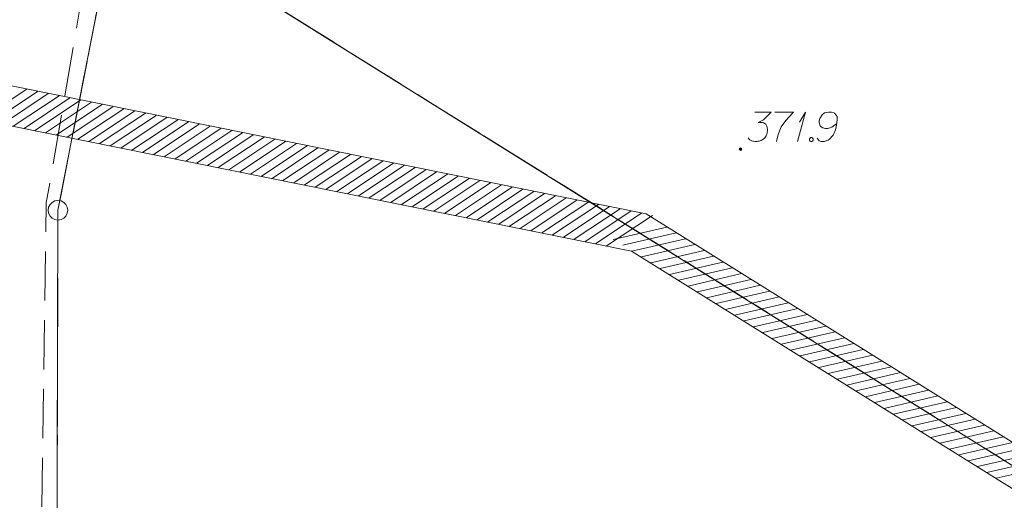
# Model space of a CAD drawing. Header units: metres. Extents: x 5554594 to 5556205, y 5636132 to 5636668.
# Tile 8 of 168: x 5555184 to 5555209, y 5636231 to 5636243. Entities that reach past the tile are written whole.
import ezdxf

# ---------------------------------------------------------------- set-up
doc = ezdxf.new("R2010")
doc.units = ezdxf.units.M
doc.header["$MEASUREMENT"] = 0
doc.header["$XCLIPFRAME"] = 0
for name, pattern in [('05-linia 2.5 1', [1.75, 1.25, -0.5]), ('PRZER1-1', [2, 1, -1]), ('PRZER3-1', [4, 3, -1])]:
    doc.linetypes.add(name, pattern=pattern)
for name, color, linetype, lineweight in [('#RASTER', 7, 'Continuous', 18), ('#skartowane', 7, 'Continuous', 18), ('#zakres', 7, 'Continuous', 18), ('#ZUDP', 7, 'Continuous', 18)]:
    doc.layers.add(name, color=color, linetype=linetype, lineweight=lineweight)
for name, color, linetype, lineweight, true_color in [('GEPPGD', 96, 'Continuous', 18, 0x008000), ('GESDZI', 18, 'Continuous', 18, 0x0a0909), ('GESKKL', 96, 'PRZER3-1', 18, 0x008000), ('GESUZY', 96, 'PRZER1-1', 18, 0x008000)]:
    doc.layers.add(name, color=color, linetype=linetype, lineweight=lineweight, true_color=true_color)
picture_1 = doc.add_image_def('image1.tif', size_in_pixel=(18897, 11811))

# ---------------------------------------------------------------- blocks, each defined once
blk = doc.blocks.new('EPPGS')
at = {"color": 0, "flags": 128}
blk.add_lwpolyline([(0.5, 0), (0.475528, -0.154508), (0.404508, -0.293893), (0.293893, -0.404508), (0.154508, -0.475528), (0, -0.5), (-0.154508, -0.475528), (-0.293893, -0.404508), (-0.404508, -0.293893), (-0.475528, -0.154508), (-0.5, 0), (-0.475528, 0.154508), (-0.404508, 0.293893), (-0.293893, 0.404508), (-0.154508, 0.475528), (0, 0.5), (0.154508, 0.475528), (0.293893, 0.404508), (0.404508, 0.293893), (0.475528, 0.154508), (0.5, 0)], close=True, dxfattribs=at)
blk = doc.blocks.new('*U357')
at = {"layer": '#skartowane', "color": 7, "linetype": 'ByBlock', "lineweight": 18}
for q in [(5555203.66, 5636239.834), (5555203.713, 5636240.33)]:
    blk.add_line((5555203.86, 5636240.584), q, dxfattribs=at)

msp = doc.modelspace()

# ---------------------------------------------------------------- hatches: boundary and pattern name
at = {"layer": '#skartowane', "linetype": 'Continuous', "lineweight": 18}
h = msp.add_hatch(color=7, dxfattribs=at)
edge = h.paths.add_edge_path()
edge.add_arc((5555202.21, 5636239.64), 0.045, 0, 360)

# ---------------------------------------------------------------- linework, layer by layer
at = {"layer": '#skartowane', "color": 7, "linetype": 'Continuous', "lineweight": 18, "flags": 128}
for points in [[(5555202.573, 5636240.584), (5555202.987, 5636240.584), (5555202.792, 5636240.383), (5555202.662, 5636240.318), (5555202.768, 5636240.318), (5555202.792, 5636240.313), (5555202.803, 5636240.307), (5555202.815, 5636240.301), (5555202.827, 5636240.295), (5555202.851, 5636240.277), (5555202.863, 5636240.259), (5555202.874, 5636240.242), (5555202.88, 5636240.224), (5555202.892, 5636240.183), (5555202.898, 5636240.147), (5555202.898, 5636240.129), (5555202.898, 5636240.106), (5555202.892, 5636240.07), (5555202.886, 5636240.047), (5555202.88, 5636240.023), (5555202.874, 5636240.005), (5555202.868, 5636239.994), (5555202.863, 5636239.982), (5555202.857, 5636239.97), (5555202.845, 5636239.952), (5555202.827, 5636239.929), (5555202.809, 5636239.911), (5555202.798, 5636239.899), (5555202.78, 5636239.887), (5555202.762, 5636239.876), (5555202.739, 5636239.864), (5555202.727, 5636239.858), (5555202.685, 5636239.846), (5555202.65, 5636239.84), (5555202.626, 5636239.834), (5555202.585, 5636239.834), (5555202.538, 5636239.84), (5555202.52, 5636239.846), (5555202.502, 5636239.852), (5555202.485, 5636239.858), (5555202.467, 5636239.87), (5555202.449, 5636239.881), (5555202.42, 5636239.905), (5555202.402, 5636239.929)], [(5555203.087, 5636240.584), (5555203.559, 5636240.584), (5555203.53, 5636240.555), (5555203.359, 5636240.372), (5555203.24, 5636240.206), (5555203.17, 5636240.011), (5555203.122, 5636239.834)], [(5555204.162, 5636239.917), (5555204.209, 5636239.852), (5555204.262, 5636239.834), (5555204.345, 5636239.834), (5555204.404, 5636239.858), (5555204.439, 5636239.87), (5555204.469, 5636239.887), (5555204.563, 5636239.994), (5555204.628, 5636240.135), (5555204.646, 5636240.212), (5555204.669, 5636240.383), (5555204.669, 5636240.472), (5555204.646, 5636240.507), (5555204.599, 5636240.555), (5555204.581, 5636240.566), (5555204.522, 5636240.584), (5555204.445, 5636240.584), (5555204.386, 5636240.572), (5555204.345, 5636240.561), (5555204.286, 5636240.513), (5555204.227, 5636240.419), (5555204.209, 5636240.36), (5555204.209, 5636240.313), (5555204.238, 5636240.236), (5555204.262, 5636240.206), (5555204.303, 5636240.183), (5555204.374, 5636240.165), (5555204.427, 5636240.165), (5555204.492, 5636240.183), (5555204.534, 5636240.2), (5555204.605, 5636240.248), (5555204.64, 5636240.277), (5555204.658, 5636240.295)], [(5555203.996, 5636239.935), (5555204.026, 5636239.935), (5555204.043, 5636239.923), (5555204.061, 5636239.899), (5555204.061, 5636239.87), (5555204.043, 5636239.846), (5555204.026, 5636239.834), (5555203.996, 5636239.834), (5555203.979, 5636239.846), (5555203.961, 5636239.87), (5555203.961, 5636239.899), (5555203.979, 5636239.923), (5555203.996, 5636239.935)]]:
    msp.add_lwpolyline(points, dxfattribs=at)
at = {"layer": '#zakres', "color": 134, "linetype": 'Continuous', "lineweight": 18}
for p, q in [((5555182.884, 5636240.389), (5555184.05, 5636241.164)), ((5555183.159, 5636240.334), (5555184.325, 5636241.109)), ((5555183.433, 5636240.279), (5555184.599, 5636241.053)), ((5555183.708, 5636240.223), (5555184.874, 5636240.998)), ((5555183.982, 5636240.168), (5555185.148, 5636240.943)), ((5555184.257, 5636240.113), (5555185.423, 5636240.887)), ((5555184.531, 5636240.057), (5555185.697, 5636240.832)), ((5555184.806, 5636240.002), (5555185.972, 5636240.777)), ((5555185.08, 5636239.947), (5555186.246, 5636240.721)), ((5555185.355, 5636239.891), (5555186.521, 5636240.666)), ((5555185.629, 5636239.836), (5555186.795, 5636240.611)), ((5555185.903, 5636239.78), (5555187.07, 5636240.555)), ((5555186.178, 5636239.725), (5555187.344, 5636240.5)), ((5555186.452, 5636239.67), (5555187.618, 5636240.445)), ((5555186.727, 5636239.614), (5555187.893, 5636240.389)), ((5555187.001, 5636239.559), (5555188.167, 5636240.334)), ((5555187.276, 5636239.504), (5555188.442, 5636240.279)), ((5555187.55, 5636239.448), (5555188.716, 5636240.223)), ((5555187.825, 5636239.393), (5555188.991, 5636240.168)), ((5555188.099, 5636239.338), (5555189.265, 5636240.112)), ((5555188.374, 5636239.282), (5555189.54, 5636240.057)), ((5555188.648, 5636239.227), (5555189.814, 5636240.002)), ((5555188.923, 5636239.172), (5555190.089, 5636239.946)), ((5555189.197, 5636239.116), (5555190.363, 5636239.891)), ((5555189.472, 5636239.061), (5555190.638, 5636239.836)), ((5555189.746, 5636239.006), (5555190.912, 5636239.78)), ((5555190.021, 5636238.95), (5555191.187, 5636239.725)), ((5555190.295, 5636238.895), (5555191.461, 5636239.67)), ((5555190.57, 5636238.84), (5555191.736, 5636239.614)), ((5555190.844, 5636238.784), (5555192.01, 5636239.559)), ((5555191.119, 5636238.729), (5555192.285, 5636239.504)), ((5555191.393, 5636238.674), (5555192.559, 5636239.448)), ((5555191.667, 5636238.618), (5555192.834, 5636239.393)), ((5555191.942, 5636238.563), (5555193.108, 5636239.338)), ((5555192.216, 5636238.508), (5555193.382, 5636239.282)), ((5555192.491, 5636238.452), (5555193.657, 5636239.227)), ((5555192.765, 5636238.397), (5555193.931, 5636239.172)), ((5555193.04, 5636238.342), (5555194.206, 5636239.116)), ((5555193.314, 5636238.286), (5555194.48, 5636239.061)), ((5555193.589, 5636238.231), (5555194.755, 5636239.006)), ((5555193.863, 5636238.176), (5555195.029, 5636238.95)), ((5555194.138, 5636238.12), (5555195.304, 5636238.895)), ((5555194.412, 5636238.065), (5555195.578, 5636238.84)), ((5555194.687, 5636238.009), (5555195.853, 5636238.784)), ((5555194.961, 5636237.954), (5555196.127, 5636238.729)), ((5555195.236, 5636237.899), (5555196.402, 5636238.674)), ((5555195.51, 5636237.843), (5555196.676, 5636238.618)), ((5555195.785, 5636237.788), (5555196.951, 5636238.563)), ((5555196.059, 5636237.733), (5555197.225, 5636238.508)), ((5555196.334, 5636237.677), (5555197.5, 5636238.452)), ((5555196.608, 5636237.622), (5555197.774, 5636238.397)), ((5555196.882, 5636237.567), (5555198.049, 5636238.341)), ((5555197.157, 5636237.511), (5555198.323, 5636238.286)), ((5555197.431, 5636237.456), (5555198.598, 5636238.231)), ((5555197.706, 5636237.401), (5555198.872, 5636238.175)), ((5555197.98, 5636237.345), (5555199.146, 5636238.12)), ((5555198.255, 5636237.29), (5555199.421, 5636238.065)), ((5555198.529, 5636237.235), (5555199.695, 5636238.009)), ((5555198.804, 5636237.179), (5555199.97, 5636237.954)), ((5555198.974, 5636237.341), (5555200.338, 5636237.657)), ((5555199.212, 5636237.193), (5555200.576, 5636237.508)), ((5555199.449, 5636237.044), (5555200.813, 5636237.36)), ((5555199.687, 5636236.896), (5555201.051, 5636237.212)), ((5555199.925, 5636236.748), (5555201.288, 5636237.064)), ((5555200.162, 5636236.6), (5555201.526, 5636236.915)), ((5555200.4, 5636236.451), (5555201.764, 5636236.767)), ((5555200.637, 5636236.303), (5555202.001, 5636236.619)), ((5555200.875, 5636236.155), (5555202.239, 5636236.471)), ((5555201.112, 5636236.007), (5555202.476, 5636236.323)), ((5555201.35, 5636235.858), (5555202.714, 5636236.174)), ((5555201.587, 5636235.71), (5555202.951, 5636236.026)), ((5555201.825, 5636235.562), (5555203.189, 5636235.878)), ((5555202.062, 5636235.414), (5555203.426, 5636235.73)), ((5555202.3, 5636235.266), (5555203.664, 5636235.581)), ((5555202.538, 5636235.117), (5555203.902, 5636235.433)), ((5555202.775, 5636234.969), (5555204.139, 5636235.285)), ((5555203.013, 5636234.821), (5555204.377, 5636235.137)), ((5555203.25, 5636234.673), (5555204.614, 5636234.989)), ((5555203.488, 5636234.524), (5555204.852, 5636234.84)), ((5555203.725, 5636234.376), (5555205.089, 5636234.692)), ((5555203.963, 5636234.228), (5555205.327, 5636234.544)), ((5555204.2, 5636234.08), (5555205.564, 5636234.396)), ((5555204.438, 5636233.932), (5555205.802, 5636234.247)), ((5555204.676, 5636233.783), (5555206.039, 5636234.099)), ((5555204.913, 5636233.635), (5555206.277, 5636233.951)), ((5555205.151, 5636233.487), (5555206.515, 5636233.803)), ((5555205.388, 5636233.339), (5555206.752, 5636233.655)), ((5555205.626, 5636233.19), (5555206.99, 5636233.506)), ((5555205.863, 5636233.042), (5555207.227, 5636233.358)), ((5555206.101, 5636232.894), (5555207.465, 5636233.21)), ((5555206.338, 5636232.746), (5555207.702, 5636233.062)), ((5555206.576, 5636232.598), (5555207.94, 5636232.913)), ((5555206.813, 5636232.449), (5555208.177, 5636232.765)), ((5555207.051, 5636232.301), (5555208.415, 5636232.617)), ((5555207.289, 5636232.153), (5555208.653, 5636232.469)), ((5555207.526, 5636232.005), (5555208.89, 5636232.321)), ((5555207.764, 5636231.856), (5555209.128, 5636232.172)), ((5555208.001, 5636231.708), (5555209.365, 5636232.024)), ((5555208.239, 5636231.56), (5555209.603, 5636231.876)), ((5555208.476, 5636231.412), (5555209.84, 5636231.728)), ((5555208.714, 5636231.264), (5555210.078, 5636231.579))]:
    msp.add_line(p, q, dxfattribs=at)
at = {"layer": '#zakres', "color": 134, "linetype": 'Continuous', "lineweight": 18, "flags": 128}
for points in [[(5555130.401, 5636305.24), (5555177.685, 5636242.453), (5555199.812, 5636237.991), (5555232.893, 5636217.349)], [(5555129.603, 5636304.639), (5555177.115, 5636241.547), (5555199.436, 5636237.047), (5555232.364, 5636216.501)]]:
    msp.add_lwpolyline(points, dxfattribs=at)
at = {"layer": '#ZUDP', "color": 1, "linetype": '05-linia 2.5 1', "lineweight": 18, "flags": 128}
msp.add_lwpolyline([(5555200.701, 5636262.373), (5555195.951, 5636261.788), (5555190.505, 5636257.443), (5555186.475, 5636249.052), (5555185.859, 5636245.891), (5555184.549, 5636238.277), (5555184.302, 5636221.979)], dxfattribs=at)
at = {"layer": 'GESDZI', "color": 96, "linetype": 'Continuous', "lineweight": 18, "flags": 128}
for points in [[(5555356.08, 5636382.6), (5555342.54, 5636360.36), (5555325.26, 5636314.3), (5555323.65, 5636312.16), (5555321.55, 5636300.85), (5555316.27, 5636290.41), (5555313.36, 5636286.16), (5555307.64, 5636279.94), (5555302.66, 5636268.89), (5555289.79, 5636240.47), (5555285.05, 5636232.31), (5555280.777, 5636227.568), (5555269.6, 5636229.495), (5555252.779, 5636239.857), (5555235.065, 5636250.769), (5555217.688, 5636259.628), (5555207.115, 5636262.659), (5555196.152, 5636261.309), (5555188.125, 5636254.905), (5555186.351, 5636245.801), (5555184.846, 5636238.084), (5555184.758, 5636205.86), (5555186.215, 5636197.478)], [(5555184.758, 5636205.86), (5555184.846, 5636238.084), (5555186.351, 5636245.801), (5555237.321, 5636213.996), (5555252.779, 5636239.857), (5555269.6, 5636229.495), (5555280.777, 5636227.568), (5555285.045, 5636223.354), (5555298.924, 5636211.274), (5555290.474, 5636196.617), (5555286.067, 5636191.382)]]:
    msp.add_lwpolyline(points, dxfattribs=at)
msp.add_lwpolyline([(5555186.351, 5636245.801), (5555188.125, 5636254.905), (5555196.152, 5636261.309), (5555207.115, 5636262.659), (5555217.688, 5636259.628), (5555235.065, 5636250.769), (5555252.779, 5636239.857), (5555237.321, 5636213.996), (5555186.351, 5636245.801)], close=True, dxfattribs=at)
at = {"layer": 'GESKKL', "color": 96, "linetype": 'PRZER3-1', "lineweight": 18, "ltscale": 0.5, "true_color": 0x008000}
msp.add_lwpolyline([(5555242.536, 5636197.821), (5555245.04, 5636203.588), (5555236.499, 5636208.776), (5555254.635, 5636238.709), (5555252.779, 5636239.857), (5555237.321, 5636213.996), (5555227.83, 5636219.92), (5555186.351, 5636245.801), (5555184.846, 5636238.084), (5555184.758, 5636205.86)], dxfattribs=at)
at = {"layer": 'GESUZY', "color": 96, "linetype": 'PRZER1-1', "lineweight": 18, "ltscale": 0.5, "true_color": 0x008000}
msp.add_lwpolyline([(5555186.215, 5636197.478), (5555184.758, 5636205.86), (5555184.846, 5636238.084), (5555186.351, 5636245.801), (5555188.125, 5636254.905), (5555196.152, 5636261.309), (5555207.115, 5636262.659), (5555217.688, 5636259.628), (5555235.065, 5636250.769), (5555245.34, 5636244.44), (5555252.779, 5636239.857), (5555254.635, 5636238.709), (5555259.12, 5636235.95)], dxfattribs=at)
msp.add_lwpolyline([(5555245.34, 5636244.44), (5555235.065, 5636250.769), (5555217.688, 5636259.628), (5555207.115, 5636262.659), (5555196.152, 5636261.309), (5555188.125, 5636254.905), (5555186.351, 5636245.801), (5555227.83, 5636219.92), (5555230.75, 5636225.4), (5555221.58, 5636230.73), (5555228.02, 5636241.99), (5555234.03, 5636238.6), (5555237.82, 5636244.1), (5555243.08, 5636241.4), (5555245.34, 5636244.44)], close=True, dxfattribs=at)

# ---------------------------------------------------------------- block references
at = {"layer": '#skartowane', "color": 7, "linetype": 'Continuous', "lineweight": 18}
msp.add_blockref('*U357', (0, 0), dxfattribs=at)
at = {"layer": 'GEPPGD', "color": 96, "lineweight": 18, "true_color": 0x008000, "xscale": 0.5, "yscale": 0.5, "zscale": 0.5, "rotation": 90}
msp.add_blockref('EPPGS', (5555184.846, 5636238.084), dxfattribs=at)

# ---------------------------------------------------------------- pictures from other files: only their frames are drawn
at = {"layer": '#RASTER', "color": 252, "linetype": 'Continuous', "lineweight": 18}
image = msp.add_image(picture_1, insert=(5554593.51, 5636131.7), size_in_units=(811.166, 518.086), dxfattribs=at)
image.set_boundary_path([(-0.5, -0.5), (-0.5, 11810.5), (18896.5, 11810.5), (18896.5, -0.5), (-0.5, -0.5)])
image.dxf.flags = 15

doc.saveas('drawing.dxf')
